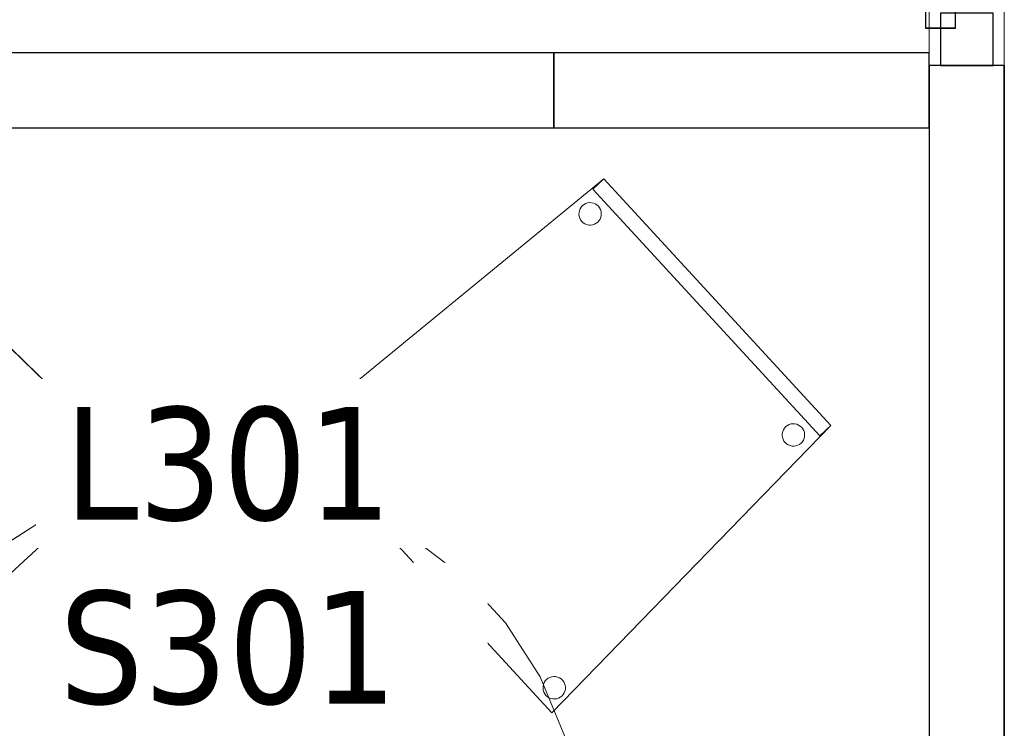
# Model space of a CAD drawing. Header units: metres. Extents: x 397.7 to 427.5, y 12.7 to 28.4.
# Tile 11 of 133: x 403.1 to 404.4, y 21.6 to 22.6. Entities that reach past the tile are written whole.
import ezdxf

# ---------------------------------------------------------------- set-up
doc = ezdxf.new("R2010")
doc.units = ezdxf.units.M
doc.layers.add('01_CARPINTERIA', color=5, linetype='Continuous', lineweight=25, true_color=0x0000ff)
for name, color, linetype, lineweight in [('02_MOBILIARIO', 7, 'Continuous', 18), ('A-DETL-____-MBND', 7, 'Continuous', 18), ('A-GENM-____-OTLN', 7, 'Continuous', 18), ('A-WALL-____-MCUT', 7, 'Continuous', 25), ('A-WALL-____-OTLN', 7, 'Continuous', 25), ('E-ELEC-FIXT-IDEN', 7, 'Continuous', 30)]:
    doc.layers.add(name, color=color, linetype=linetype, lineweight=lineweight)
doc.styles.add('Tahoma_3', font='tahoma.ttf', dxfattribs={"height": 0.15})

# ---------------------------------------------------------------- blocks, each defined once
blk = doc.blocks.new('Family - Evans P3-156177-06_ELEC_P3')
at = {"layer": 'A-WALL-____-MCUT', "color": 253, "true_color": 0xaaaaaa}
for p, q in [((3.6723, 0.1), (0.0198, 0.1)), ((3.6723, 0), (3.6723, 0.1)), ((0, 0), (3.6723, 0))]:
    blk.add_line(p, q, dxfattribs=at)
at = {"layer": 'A-WALL-____-OTLN', "color": 253, "true_color": 0xaaaaaa}
for p, q in [((3.6723, 0.1), (0.0198, 0.1)), ((3.6723, 0), (3.6723, 0.1)), ((0, 0), (3.6723, 0))]:
    blk.add_line(p, q, dxfattribs=at)
at = {"layer": 'A-WALL-____-OTLN', "color": 253, "lineweight": 18, "true_color": 0xaaaaaa}
blk.add_line((0, 0), (3.7528, 0), dxfattribs=at)
blk = doc.blocks.new('Family - Cadira confident_P3-156288-06_ELEC_P3')
at = {"layer": 'A-DETL-____-MBND', "color": 253, "true_color": 0xaaaaaa}
for p, q in [((0, 0.3729), (0.4124, 0.7113)), ((0.4124, 0.7113), (0, 0.3729)), ((0.3977, 0.6977), (0.4124, 0.7113)), ((0.4124, 0.7113), (0.3977, 0.6977)), ((0.4124, 0.7113), (0.7146, 0.3826)), ((0.7146, 0.3826), (0.4124, 0.7113)), ((0.4124, 0.7113), (0.7146, 0.3826)), ((0.7146, 0.3826), (0.4124, 0.7113)), ((0.6999, 0.369), (0.3977, 0.6977)), ((0.3977, 0.6977), (0.6999, 0.369)), ((0.3792, 0.6666), (0.3797, 0.6691)), ((0.3797, 0.6691), (0.3792, 0.6666)), ((0.3797, 0.6691), (0.3807, 0.6715)), ((0.3807, 0.6715), (0.3797, 0.6691)), ((0.3807, 0.6715), (0.3821, 0.6737)), ((0.3821, 0.6737), (0.3807, 0.6715)), ((0.3821, 0.6737), (0.3839, 0.6756)), ((0.3839, 0.6756), (0.3821, 0.6737)), ((0.3839, 0.6756), (0.3859, 0.6772)), ((0.3859, 0.6772), (0.3839, 0.6756)), ((0.3859, 0.6772), (0.3882, 0.6784)), ((0.3882, 0.6784), (0.3859, 0.6772)), ((0.3882, 0.6784), (0.3907, 0.6792)), ((0.3907, 0.6792), (0.3882, 0.6784)), ((0.3907, 0.6792), (0.3933, 0.6796)), ((0.3933, 0.6796), (0.3907, 0.6792)), ((0.3933, 0.6796), (0.3959, 0.6795)), ((0.3959, 0.6795), (0.3933, 0.6796)), ((0.3959, 0.6795), (0.3984, 0.6789)), ((0.3984, 0.6789), (0.3959, 0.6795)), ((0.3984, 0.6789), (0.4009, 0.6779)), ((0.4009, 0.6779), (0.3984, 0.6789)), ((0.4009, 0.6779), (0.4031, 0.6765)), ((0.4031, 0.6765), (0.4009, 0.6779)), ((0.4031, 0.6765), (0.405, 0.6748)), ((0.405, 0.6748), (0.4031, 0.6765)), ((0.405, 0.6748), (0.4066, 0.6727)), ((0.4066, 0.6727), (0.405, 0.6748)), ((0.4066, 0.6727), (0.4078, 0.6704)), ((0.4078, 0.6704), (0.4066, 0.6727)), ((0.4078, 0.6704), (0.4086, 0.6679)), ((0.4086, 0.6679), (0.4078, 0.6704)), ((0.3791, 0.664), (0.3792, 0.6666)), ((0.3792, 0.6666), (0.3791, 0.664)), ((0.3794, 0.6614), (0.3791, 0.664)), ((0.3791, 0.664), (0.3794, 0.6614)), ((0.3802, 0.6589), (0.3794, 0.6614)), ((0.3794, 0.6614), (0.3802, 0.6589)), ((0.3814, 0.6566), (0.3802, 0.6589)), ((0.3802, 0.6589), (0.3814, 0.6566)), ((0.383, 0.6545), (0.3814, 0.6566)), ((0.3814, 0.6566), (0.383, 0.6545)), ((0.4059, 0.6556), (0.4041, 0.6537)), ((0.4041, 0.6537), (0.4059, 0.6556)), ((0.4073, 0.6578), (0.4059, 0.6556)), ((0.4059, 0.6556), (0.4073, 0.6578)), ((0.4082, 0.6602), (0.4073, 0.6578)), ((0.4073, 0.6578), (0.4082, 0.6602)), ((0.4088, 0.6627), (0.4082, 0.6602)), ((0.4082, 0.6602), (0.4088, 0.6627)), ((0.4086, 0.6679), (0.4089, 0.6653)), ((0.4089, 0.6653), (0.4086, 0.6679)), ((0.4089, 0.6653), (0.4088, 0.6627)), ((0.4088, 0.6627), (0.4089, 0.6653)), ((0.3849, 0.6528), (0.383, 0.6545)), ((0.383, 0.6545), (0.3849, 0.6528)), ((0.3871, 0.6514), (0.3849, 0.6528)), ((0.3849, 0.6528), (0.3871, 0.6514)), ((0.3895, 0.6504), (0.3871, 0.6514)), ((0.3871, 0.6514), (0.3895, 0.6504)), ((0.3921, 0.6498), (0.3895, 0.6504)), ((0.3895, 0.6504), (0.3921, 0.6498)), ((0.3947, 0.6497), (0.3921, 0.6498)), ((0.3921, 0.6498), (0.3947, 0.6497)), ((0.3973, 0.6501), (0.3947, 0.6497)), ((0.3947, 0.6497), (0.3973, 0.6501)), ((0.3997, 0.6509), (0.3973, 0.6501)), ((0.3973, 0.6501), (0.3997, 0.6509)), ((0.402, 0.6521), (0.3997, 0.6509)), ((0.3997, 0.6509), (0.402, 0.6521)), ((0.4041, 0.6537), (0.402, 0.6521)), ((0.402, 0.6521), (0.4041, 0.6537)), ((0.0216, 0.3789), (0.023, 0.3811)), ((0.023, 0.3811), (0.0216, 0.3789)), ((0.023, 0.3811), (0.0248, 0.383)), ((0.0248, 0.383), (0.023, 0.3811)), ((0.0248, 0.383), (0.0268, 0.3846)), ((0.0268, 0.3846), (0.0248, 0.383)), ((0.0268, 0.3846), (0.0291, 0.3858)), ((0.0291, 0.3858), (0.0268, 0.3846)), ((0.0291, 0.3858), (0.0316, 0.3866)), ((0.0316, 0.3866), (0.0291, 0.3858)), ((0.0316, 0.3866), (0.0342, 0.387)), ((0.0342, 0.387), (0.0316, 0.3866)), ((0.0342, 0.387), (0.0368, 0.3868)), ((0.0368, 0.3868), (0.0342, 0.387)), ((0.0368, 0.3868), (0.0393, 0.3863)), ((0.0393, 0.3863), (0.0368, 0.3868)), ((0.0393, 0.3863), (0.0417, 0.3853)), ((0.0417, 0.3853), (0.0393, 0.3863)), ((0.0417, 0.3853), (0.0439, 0.3839)), ((0.0439, 0.3839), (0.0417, 0.3853)), ((0.0439, 0.3839), (0.0459, 0.3821)), ((0.0459, 0.3821), (0.0439, 0.3839)), ((0.0459, 0.3821), (0.0475, 0.3801)), ((0.0475, 0.3801), (0.0459, 0.3821)), ((0.7146, 0.3826), (0.3428, 0)), ((0.3428, 0), (0.7146, 0.3826)), ((0.6528, 0.3792), (0.6546, 0.3812)), ((0.6546, 0.3812), (0.6528, 0.3792)), ((0.6546, 0.3812), (0.6567, 0.3828)), ((0.6567, 0.3828), (0.6546, 0.3812)), ((0.6567, 0.3828), (0.659, 0.384)), ((0.659, 0.384), (0.6567, 0.3828)), ((0.659, 0.384), (0.6614, 0.3848)), ((0.6614, 0.3848), (0.659, 0.384)), ((0.6614, 0.3848), (0.664, 0.3851)), ((0.664, 0.3851), (0.6614, 0.3848)), ((0.664, 0.3851), (0.6666, 0.385)), ((0.6666, 0.385), (0.664, 0.3851)), ((0.6666, 0.385), (0.6692, 0.3844)), ((0.6692, 0.3844), (0.6666, 0.385)), ((0.6692, 0.3844), (0.6716, 0.3834)), ((0.6716, 0.3834), (0.6692, 0.3844)), ((0.6716, 0.3834), (0.6738, 0.382)), ((0.6738, 0.382), (0.6716, 0.3834)), ((0.6738, 0.382), (0.6757, 0.3803)), ((0.6757, 0.3803), (0.6738, 0.382)), ((0.6757, 0.3803), (0.6773, 0.3782)), ((0.6773, 0.3782), (0.6757, 0.3803)), ((0.7146, 0.3826), (0.6999, 0.369)), ((0.6999, 0.369), (0.7146, 0.3826)), ((0.3428, 0), (0, 0.3729)), ((0, 0.3729), (0.3428, 0)), ((0.0199, 0.3713), (0.0201, 0.3739)), ((0.0201, 0.3739), (0.0199, 0.3713)), ((0.0203, 0.3688), (0.0199, 0.3713)), ((0.0199, 0.3713), (0.0203, 0.3688)), ((0.0201, 0.3739), (0.0206, 0.3765)), ((0.0206, 0.3765), (0.0201, 0.3739)), ((0.0211, 0.3663), (0.0203, 0.3688)), ((0.0203, 0.3688), (0.0211, 0.3663)), ((0.0206, 0.3765), (0.0216, 0.3789)), ((0.0216, 0.3789), (0.0206, 0.3765)), ((0.0475, 0.3801), (0.0487, 0.3778)), ((0.0487, 0.3778), (0.0475, 0.3801)), ((0.0491, 0.3676), (0.0481, 0.3652)), ((0.0481, 0.3652), (0.0491, 0.3676)), ((0.0487, 0.3778), (0.0494, 0.3753)), ((0.0494, 0.3753), (0.0487, 0.3778)), ((0.0497, 0.3701), (0.0491, 0.3676)), ((0.0491, 0.3676), (0.0497, 0.3701)), ((0.0494, 0.3753), (0.0498, 0.3727)), ((0.0498, 0.3727), (0.0494, 0.3753)), ((0.0498, 0.3727), (0.0497, 0.3701)), ((0.0497, 0.3701), (0.0498, 0.3727)), ((0.6498, 0.3695), (0.6499, 0.3721)), ((0.6499, 0.3721), (0.6498, 0.3695)), ((0.6501, 0.3669), (0.6498, 0.3695)), ((0.6498, 0.3695), (0.6501, 0.3669)), ((0.6499, 0.3721), (0.6504, 0.3746)), ((0.6504, 0.3746), (0.6499, 0.3721)), ((0.6504, 0.3746), (0.6514, 0.377)), ((0.6514, 0.377), (0.6504, 0.3746)), ((0.6514, 0.377), (0.6528, 0.3792)), ((0.6528, 0.3792), (0.6514, 0.377)), ((0.6773, 0.3782), (0.6785, 0.3759)), ((0.6785, 0.3759), (0.6773, 0.3782)), ((0.6785, 0.3759), (0.6793, 0.3734)), ((0.6793, 0.3734), (0.6785, 0.3759)), ((0.6795, 0.3683), (0.679, 0.3657)), ((0.679, 0.3657), (0.6795, 0.3683)), ((0.6793, 0.3734), (0.6796, 0.3709)), ((0.6796, 0.3709), (0.6793, 0.3734)), ((0.6796, 0.3709), (0.6795, 0.3683)), ((0.6795, 0.3683), (0.6796, 0.3709)), ((0.0223, 0.364), (0.0211, 0.3663)), ((0.0211, 0.3663), (0.0223, 0.364)), ((0.0239, 0.3619), (0.0223, 0.364)), ((0.0223, 0.364), (0.0239, 0.3619)), ((0.0258, 0.3602), (0.0239, 0.3619)), ((0.0239, 0.3619), (0.0258, 0.3602)), ((0.028, 0.3588), (0.0258, 0.3602)), ((0.0258, 0.3602), (0.028, 0.3588)), ((0.0304, 0.3578), (0.028, 0.3588)), ((0.028, 0.3588), (0.0304, 0.3578)), ((0.033, 0.3572), (0.0304, 0.3578)), ((0.0304, 0.3578), (0.033, 0.3572)), ((0.0356, 0.3571), (0.033, 0.3572)), ((0.033, 0.3572), (0.0356, 0.3571)), ((0.0381, 0.3575), (0.0356, 0.3571)), ((0.0356, 0.3571), (0.0381, 0.3575)), ((0.0406, 0.3582), (0.0381, 0.3575)), ((0.0381, 0.3575), (0.0406, 0.3582)), ((0.0429, 0.3594), (0.0406, 0.3582)), ((0.0406, 0.3582), (0.0429, 0.3594)), ((0.045, 0.361), (0.0429, 0.3594)), ((0.0429, 0.3594), (0.045, 0.361)), ((0.0467, 0.363), (0.045, 0.361)), ((0.045, 0.361), (0.0467, 0.363)), ((0.0481, 0.3652), (0.0467, 0.363)), ((0.0467, 0.363), (0.0481, 0.3652)), ((0.6509, 0.3644), (0.6501, 0.3669)), ((0.6501, 0.3669), (0.6509, 0.3644)), ((0.6521, 0.3621), (0.6509, 0.3644)), ((0.6509, 0.3644), (0.6521, 0.3621)), ((0.6537, 0.3601), (0.6521, 0.3621)), ((0.6521, 0.3621), (0.6537, 0.3601)), ((0.6556, 0.3583), (0.6537, 0.3601)), ((0.6537, 0.3601), (0.6556, 0.3583)), ((0.6578, 0.3569), (0.6556, 0.3583)), ((0.6556, 0.3583), (0.6578, 0.3569)), ((0.6602, 0.3559), (0.6578, 0.3569)), ((0.6578, 0.3569), (0.6602, 0.3559)), ((0.6628, 0.3554), (0.6602, 0.3559)), ((0.6602, 0.3559), (0.6628, 0.3554)), ((0.6654, 0.3553), (0.6628, 0.3554)), ((0.6628, 0.3554), (0.6654, 0.3553)), ((0.668, 0.3556), (0.6654, 0.3553)), ((0.6654, 0.3553), (0.668, 0.3556)), ((0.6705, 0.3564), (0.668, 0.3556)), ((0.668, 0.3556), (0.6705, 0.3564)), ((0.6728, 0.3576), (0.6705, 0.3564)), ((0.6705, 0.3564), (0.6728, 0.3576)), ((0.6748, 0.3592), (0.6728, 0.3576)), ((0.6728, 0.3576), (0.6748, 0.3592)), ((0.6766, 0.3611), (0.6748, 0.3592)), ((0.6748, 0.3592), (0.6766, 0.3611)), ((0.678, 0.3633), (0.6766, 0.3611)), ((0.6766, 0.3611), (0.678, 0.3633)), ((0.679, 0.3657), (0.678, 0.3633)), ((0.678, 0.3633), (0.679, 0.3657)), ((0.3319, 0.0379), (0.3329, 0.0403)), ((0.3329, 0.0403), (0.3319, 0.0379)), ((0.3329, 0.0403), (0.3343, 0.0425)), ((0.3343, 0.0425), (0.3329, 0.0403)), ((0.3343, 0.0425), (0.3361, 0.0444)), ((0.3361, 0.0444), (0.3343, 0.0425)), ((0.3361, 0.0444), (0.3381, 0.046)), ((0.3381, 0.046), (0.3361, 0.0444)), ((0.3381, 0.046), (0.3405, 0.0472)), ((0.3405, 0.0472), (0.3381, 0.046)), ((0.3405, 0.0472), (0.3429, 0.048)), ((0.3429, 0.048), (0.3405, 0.0472)), ((0.3429, 0.048), (0.3455, 0.0483)), ((0.3455, 0.0483), (0.3429, 0.048)), ((0.3455, 0.0483), (0.3481, 0.0482)), ((0.3481, 0.0482), (0.3455, 0.0483)), ((0.3481, 0.0482), (0.3507, 0.0477)), ((0.3507, 0.0477), (0.3481, 0.0482)), ((0.3507, 0.0477), (0.3531, 0.0467)), ((0.3531, 0.0467), (0.3507, 0.0477)), ((0.3531, 0.0467), (0.3553, 0.0453)), ((0.3553, 0.0453), (0.3531, 0.0467)), ((0.3553, 0.0453), (0.3572, 0.0435)), ((0.3572, 0.0435), (0.3553, 0.0453)), ((0.3572, 0.0435), (0.3588, 0.0414)), ((0.3588, 0.0414), (0.3572, 0.0435)), ((0.3588, 0.0414), (0.36, 0.0391)), ((0.36, 0.0391), (0.3588, 0.0414)), ((0.3313, 0.0327), (0.3314, 0.0353)), ((0.3314, 0.0353), (0.3313, 0.0327)), ((0.3316, 0.0301), (0.3313, 0.0327)), ((0.3313, 0.0327), (0.3316, 0.0301)), ((0.3314, 0.0353), (0.3319, 0.0379)), ((0.3319, 0.0379), (0.3314, 0.0353)), ((0.3324, 0.0276), (0.3316, 0.0301)), ((0.3316, 0.0301), (0.3324, 0.0276)), ((0.3336, 0.0253), (0.3324, 0.0276)), ((0.3324, 0.0276), (0.3336, 0.0253)), ((0.3595, 0.0265), (0.3581, 0.0243)), ((0.3581, 0.0243), (0.3595, 0.0265)), ((0.3605, 0.0289), (0.3595, 0.0265)), ((0.3595, 0.0265), (0.3605, 0.0289)), ((0.36, 0.0391), (0.3608, 0.0367)), ((0.3608, 0.0367), (0.36, 0.0391)), ((0.361, 0.0315), (0.3605, 0.0289)), ((0.3605, 0.0289), (0.361, 0.0315)), ((0.3608, 0.0367), (0.3611, 0.0341)), ((0.3611, 0.0341), (0.3608, 0.0367)), ((0.3611, 0.0341), (0.361, 0.0315)), ((0.361, 0.0315), (0.3611, 0.0341)), ((0.3352, 0.0233), (0.3336, 0.0253)), ((0.3336, 0.0253), (0.3352, 0.0233)), ((0.3371, 0.0215), (0.3352, 0.0233)), ((0.3352, 0.0233), (0.3371, 0.0215)), ((0.3393, 0.0201), (0.3371, 0.0215)), ((0.3371, 0.0215), (0.3393, 0.0201)), ((0.3417, 0.0191), (0.3393, 0.0201)), ((0.3393, 0.0201), (0.3417, 0.0191)), ((0.3443, 0.0186), (0.3417, 0.0191)), ((0.3417, 0.0191), (0.3443, 0.0186)), ((0.3469, 0.0185), (0.3443, 0.0186)), ((0.3443, 0.0186), (0.3469, 0.0185)), ((0.3495, 0.0188), (0.3469, 0.0185)), ((0.3469, 0.0185), (0.3495, 0.0188)), ((0.3519, 0.0196), (0.3495, 0.0188)), ((0.3495, 0.0188), (0.3519, 0.0196)), ((0.3543, 0.0208), (0.3519, 0.0196)), ((0.3519, 0.0196), (0.3543, 0.0208)), ((0.3563, 0.0224), (0.3543, 0.0208)), ((0.3543, 0.0208), (0.3563, 0.0224)), ((0.3581, 0.0243), (0.3563, 0.0224)), ((0.3563, 0.0224), (0.3581, 0.0243))]:
    blk.add_line(p, q, dxfattribs=at)
blk = doc.blocks.new('Family - Mampara P3-156296-06_ELEC_P3')
at = {"layer": 'A-WALL-____-MCUT', "color": 253, "true_color": 0xaaaaaa}
for p, q in [((0.5, 0.1), (0, 0.1)), ((0, 0.1), (0, 0)), ((0.5, 0), (0.5, 0.1)), ((0, 0), (0.5, 0))]:
    blk.add_line(p, q, dxfattribs=at)
at = {"layer": 'A-WALL-____-OTLN', "color": 253, "true_color": 0xaaaaaa}
for p, q in [((0.5, 0.1), (0, 0.1)), ((0, 0.1), (0, 0)), ((0.5, 0), (0.5, 0.1)), ((0, 0), (0.5, 0))]:
    blk.add_line(p, q, dxfattribs=at)
at = {"layer": 'A-WALL-____-OTLN', "color": 253, "lineweight": 18, "true_color": 0xaaaaaa}
blk.add_line((0, 0), (0.5, 0), dxfattribs=at)
blk = doc.blocks.new('Family - Cadira confident_P3-156318-06_ELEC_P3')
at = {"layer": 'A-DETL-____-MBND', "color": 253, "true_color": 0xaaaaaa}
for p, q in [((0, 0.4124), (0.3287, 0.7146)), ((0.3287, 0.7146), (0, 0.4124)), ((0, 0.4124), (0.3287, 0.7146)), ((0.3287, 0.7146), (0, 0.4124)), ((0.3287, 0.7146), (0.3422, 0.6999)), ((0.3422, 0.6999), (0.3287, 0.7146)), ((0.3287, 0.7146), (0.7113, 0.3428)), ((0.7113, 0.3428), (0.3287, 0.7146)), ((0.3422, 0.6999), (0.0135, 0.3977)), ((0.0135, 0.3977), (0.3422, 0.6999)), ((0.3263, 0.6666), (0.3268, 0.6692)), ((0.3268, 0.6692), (0.3263, 0.6666)), ((0.3268, 0.6692), (0.3278, 0.6716)), ((0.3278, 0.6716), (0.3268, 0.6692)), ((0.3278, 0.6716), (0.3292, 0.6738)), ((0.3292, 0.6738), (0.3278, 0.6716)), ((0.3292, 0.6738), (0.331, 0.6757)), ((0.331, 0.6757), (0.3292, 0.6738)), ((0.331, 0.6757), (0.333, 0.6773)), ((0.333, 0.6773), (0.331, 0.6757)), ((0.333, 0.6773), (0.3353, 0.6785)), ((0.3353, 0.6785), (0.333, 0.6773)), ((0.3353, 0.6785), (0.3378, 0.6793)), ((0.3378, 0.6793), (0.3353, 0.6785)), ((0.3378, 0.6793), (0.3404, 0.6796)), ((0.3404, 0.6796), (0.3378, 0.6793)), ((0.3404, 0.6796), (0.343, 0.6795)), ((0.343, 0.6795), (0.3404, 0.6796)), ((0.343, 0.6795), (0.3455, 0.679)), ((0.3455, 0.679), (0.343, 0.6795)), ((0.3455, 0.679), (0.348, 0.678)), ((0.348, 0.678), (0.3455, 0.679)), ((0.348, 0.678), (0.3502, 0.6766)), ((0.3502, 0.6766), (0.348, 0.678)), ((0.3502, 0.6766), (0.3521, 0.6748)), ((0.3521, 0.6748), (0.3502, 0.6766)), ((0.3521, 0.6748), (0.3537, 0.6728)), ((0.3537, 0.6728), (0.3521, 0.6748)), ((0.3537, 0.6728), (0.3549, 0.6705)), ((0.3549, 0.6705), (0.3537, 0.6728)), ((0.3549, 0.6705), (0.3557, 0.668)), ((0.3557, 0.668), (0.3549, 0.6705)), ((0.3262, 0.664), (0.3263, 0.6666)), ((0.3263, 0.6666), (0.3262, 0.664)), ((0.3265, 0.6614), (0.3262, 0.664)), ((0.3262, 0.664), (0.3265, 0.6614)), ((0.3273, 0.659), (0.3265, 0.6614)), ((0.3265, 0.6614), (0.3273, 0.659)), ((0.3285, 0.6567), (0.3273, 0.659)), ((0.3273, 0.659), (0.3285, 0.6567)), ((0.3301, 0.6546), (0.3285, 0.6567)), ((0.3285, 0.6567), (0.3301, 0.6546)), ((0.353, 0.6556), (0.3512, 0.6537)), ((0.3512, 0.6537), (0.353, 0.6556)), ((0.3544, 0.6578), (0.353, 0.6556)), ((0.353, 0.6556), (0.3544, 0.6578)), ((0.3553, 0.6602), (0.3544, 0.6578)), ((0.3544, 0.6578), (0.3553, 0.6602)), ((0.3559, 0.6628), (0.3553, 0.6602)), ((0.3553, 0.6602), (0.3559, 0.6628)), ((0.3557, 0.668), (0.356, 0.6654)), ((0.356, 0.6654), (0.3557, 0.668)), ((0.356, 0.6654), (0.3559, 0.6628)), ((0.3559, 0.6628), (0.356, 0.6654)), ((0.332, 0.6528), (0.3301, 0.6546)), ((0.3301, 0.6546), (0.332, 0.6528)), ((0.3342, 0.6514), (0.332, 0.6528)), ((0.332, 0.6528), (0.3342, 0.6514)), ((0.3366, 0.6504), (0.3342, 0.6514)), ((0.3342, 0.6514), (0.3366, 0.6504)), ((0.3392, 0.6499), (0.3366, 0.6504)), ((0.3366, 0.6504), (0.3392, 0.6499)), ((0.3418, 0.6498), (0.3392, 0.6499)), ((0.3392, 0.6499), (0.3418, 0.6498)), ((0.3444, 0.6501), (0.3418, 0.6498)), ((0.3418, 0.6498), (0.3444, 0.6501)), ((0.3468, 0.6509), (0.3444, 0.6501)), ((0.3444, 0.6501), (0.3468, 0.6509)), ((0.3491, 0.6521), (0.3468, 0.6509)), ((0.3468, 0.6509), (0.3491, 0.6521)), ((0.3512, 0.6537), (0.3491, 0.6521)), ((0.3491, 0.6521), (0.3512, 0.6537)), ((0.0135, 0.3977), (0, 0.4124)), ((0, 0.4124), (0.0135, 0.3977)), ((0.3384, 0), (0, 0.4124)), ((0, 0.4124), (0.3384, 0)), ((0.0365, 0.405), (0.0386, 0.4066)), ((0.0386, 0.4066), (0.0365, 0.405)), ((0.0386, 0.4066), (0.0409, 0.4078)), ((0.0409, 0.4078), (0.0386, 0.4066)), ((0.0409, 0.4078), (0.0434, 0.4086)), ((0.0434, 0.4086), (0.0409, 0.4078)), ((0.0434, 0.4086), (0.0459, 0.4089)), ((0.0459, 0.4089), (0.0434, 0.4086)), ((0.0459, 0.4089), (0.0485, 0.4088)), ((0.0485, 0.4088), (0.0459, 0.4089)), ((0.0485, 0.4088), (0.0511, 0.4082)), ((0.0511, 0.4082), (0.0485, 0.4088)), ((0.0511, 0.4082), (0.0535, 0.4073)), ((0.0535, 0.4073), (0.0511, 0.4082)), ((0.0535, 0.4073), (0.0557, 0.4059)), ((0.0557, 0.4059), (0.0535, 0.4073)), ((0.0317, 0.3933), (0.0318, 0.3959)), ((0.0318, 0.3959), (0.0317, 0.3933)), ((0.0318, 0.3959), (0.0324, 0.3984)), ((0.0324, 0.3984), (0.0318, 0.3959)), ((0.0324, 0.3984), (0.0334, 0.4009)), ((0.0334, 0.4009), (0.0324, 0.3984)), ((0.0334, 0.4009), (0.0347, 0.4031)), ((0.0347, 0.4031), (0.0334, 0.4009)), ((0.0347, 0.4031), (0.0365, 0.405)), ((0.0365, 0.405), (0.0347, 0.4031)), ((0.0557, 0.4059), (0.0576, 0.4041)), ((0.0576, 0.4041), (0.0557, 0.4059)), ((0.0576, 0.4041), (0.0592, 0.402)), ((0.0592, 0.402), (0.0576, 0.4041)), ((0.0592, 0.402), (0.0604, 0.3997)), ((0.0604, 0.3997), (0.0592, 0.402)), ((0.0604, 0.3997), (0.0612, 0.3973)), ((0.0612, 0.3973), (0.0604, 0.3997)), ((0.0612, 0.3973), (0.0615, 0.3947)), ((0.0615, 0.3947), (0.0612, 0.3973)), ((0.0615, 0.3947), (0.0614, 0.3921)), ((0.0614, 0.3921), (0.0615, 0.3947)), ((0.032, 0.3907), (0.0317, 0.3933)), ((0.0317, 0.3933), (0.032, 0.3907)), ((0.0328, 0.3882), (0.032, 0.3907)), ((0.032, 0.3907), (0.0328, 0.3882)), ((0.034, 0.3859), (0.0328, 0.3882)), ((0.0328, 0.3882), (0.034, 0.3859)), ((0.0356, 0.3839), (0.034, 0.3859)), ((0.034, 0.3859), (0.0356, 0.3839)), ((0.0376, 0.3821), (0.0356, 0.3839)), ((0.0356, 0.3839), (0.0376, 0.3821)), ((0.0398, 0.3807), (0.0376, 0.3821)), ((0.0376, 0.3821), (0.0398, 0.3807)), ((0.0422, 0.3797), (0.0398, 0.3807)), ((0.0398, 0.3807), (0.0422, 0.3797)), ((0.0524, 0.3802), (0.0499, 0.3794)), ((0.0499, 0.3794), (0.0524, 0.3802)), ((0.0547, 0.3814), (0.0524, 0.3802)), ((0.0524, 0.3802), (0.0547, 0.3814)), ((0.0567, 0.383), (0.0547, 0.3814)), ((0.0547, 0.3814), (0.0567, 0.383)), ((0.0585, 0.3849), (0.0567, 0.383)), ((0.0567, 0.383), (0.0585, 0.3849)), ((0.0599, 0.3871), (0.0585, 0.3849)), ((0.0585, 0.3849), (0.0599, 0.3871)), ((0.0609, 0.3895), (0.0599, 0.3871)), ((0.0599, 0.3871), (0.0609, 0.3895)), ((0.0614, 0.3921), (0.0609, 0.3895)), ((0.0609, 0.3895), (0.0614, 0.3921)), ((0.0447, 0.3792), (0.0422, 0.3797)), ((0.0422, 0.3797), (0.0447, 0.3792)), ((0.0473, 0.3791), (0.0447, 0.3792)), ((0.0447, 0.3792), (0.0473, 0.3791)), ((0.0499, 0.3794), (0.0473, 0.3791)), ((0.0473, 0.3791), (0.0499, 0.3794)), ((0.6646, 0.3531), (0.666, 0.3553)), ((0.666, 0.3553), (0.6646, 0.3531)), ((0.666, 0.3553), (0.6678, 0.3572)), ((0.6678, 0.3572), (0.666, 0.3553)), ((0.6678, 0.3572), (0.6698, 0.3588)), ((0.6698, 0.3588), (0.6678, 0.3572)), ((0.6698, 0.3588), (0.6721, 0.36)), ((0.6721, 0.36), (0.6698, 0.3588)), ((0.6721, 0.36), (0.6746, 0.3608)), ((0.6746, 0.3608), (0.6721, 0.36)), ((0.6746, 0.3608), (0.6772, 0.3611)), ((0.6772, 0.3611), (0.6746, 0.3608)), ((0.6772, 0.3611), (0.6798, 0.361)), ((0.6798, 0.361), (0.6772, 0.3611)), ((0.6798, 0.361), (0.6823, 0.3605)), ((0.6823, 0.3605), (0.6798, 0.361)), ((0.6823, 0.3605), (0.6847, 0.3595)), ((0.6847, 0.3595), (0.6823, 0.3605)), ((0.6847, 0.3595), (0.6869, 0.3581)), ((0.6869, 0.3581), (0.6847, 0.3595)), ((0.6869, 0.3581), (0.6889, 0.3563)), ((0.6889, 0.3563), (0.6869, 0.3581)), ((0.6889, 0.3563), (0.6904, 0.3543)), ((0.6904, 0.3543), (0.6889, 0.3563)), ((0.6904, 0.3543), (0.6917, 0.3519)), ((0.6917, 0.3519), (0.6904, 0.3543)), ((0.7113, 0.3428), (0.3384, 0)), ((0.3384, 0), (0.7113, 0.3428)), ((0.6629, 0.3455), (0.6631, 0.3481)), ((0.6631, 0.3481), (0.6629, 0.3455)), ((0.6633, 0.3429), (0.6629, 0.3455)), ((0.6629, 0.3455), (0.6633, 0.3429)), ((0.6631, 0.3481), (0.6636, 0.3507)), ((0.6636, 0.3507), (0.6631, 0.3481)), ((0.6641, 0.3405), (0.6633, 0.3429)), ((0.6633, 0.3429), (0.6641, 0.3405)), ((0.6636, 0.3507), (0.6646, 0.3531)), ((0.6646, 0.3531), (0.6636, 0.3507)), ((0.6921, 0.3417), (0.6911, 0.3393)), ((0.6911, 0.3393), (0.6921, 0.3417)), ((0.6917, 0.3519), (0.6924, 0.3495)), ((0.6924, 0.3495), (0.6917, 0.3519)), ((0.6927, 0.3443), (0.6921, 0.3417)), ((0.6921, 0.3417), (0.6927, 0.3443)), ((0.6924, 0.3495), (0.6928, 0.3469)), ((0.6928, 0.3469), (0.6924, 0.3495)), ((0.6928, 0.3469), (0.6927, 0.3443)), ((0.6927, 0.3443), (0.6928, 0.3469)), ((0.6653, 0.3381), (0.6641, 0.3405)), ((0.6641, 0.3405), (0.6653, 0.3381)), ((0.6669, 0.3361), (0.6653, 0.3381)), ((0.6653, 0.3381), (0.6669, 0.3361)), ((0.6688, 0.3343), (0.6669, 0.3361)), ((0.6669, 0.3361), (0.6688, 0.3343)), ((0.671, 0.3329), (0.6688, 0.3343)), ((0.6688, 0.3343), (0.671, 0.3329)), ((0.6734, 0.3319), (0.671, 0.3329)), ((0.671, 0.3329), (0.6734, 0.3319)), ((0.676, 0.3314), (0.6734, 0.3319)), ((0.6734, 0.3319), (0.676, 0.3314)), ((0.6786, 0.3313), (0.676, 0.3314)), ((0.676, 0.3314), (0.6786, 0.3313)), ((0.6811, 0.3316), (0.6786, 0.3313)), ((0.6786, 0.3313), (0.6811, 0.3316)), ((0.6836, 0.3324), (0.6811, 0.3316)), ((0.6811, 0.3316), (0.6836, 0.3324)), ((0.6859, 0.3336), (0.6836, 0.3324)), ((0.6836, 0.3324), (0.6859, 0.3336)), ((0.688, 0.3352), (0.6859, 0.3336)), ((0.6859, 0.3336), (0.688, 0.3352)), ((0.6897, 0.3371), (0.688, 0.3352)), ((0.688, 0.3352), (0.6897, 0.3371)), ((0.6911, 0.3393), (0.6897, 0.3371)), ((0.6897, 0.3371), (0.6911, 0.3393)), ((0.3244, 0.0368), (0.325, 0.0393)), ((0.325, 0.0393), (0.3244, 0.0368)), ((0.325, 0.0393), (0.326, 0.0417)), ((0.326, 0.0417), (0.325, 0.0393)), ((0.326, 0.0417), (0.3274, 0.0439)), ((0.3274, 0.0439), (0.326, 0.0417)), ((0.3274, 0.0439), (0.3291, 0.0459)), ((0.3291, 0.0459), (0.3274, 0.0439)), ((0.3291, 0.0459), (0.3312, 0.0475)), ((0.3312, 0.0475), (0.3291, 0.0459)), ((0.3312, 0.0475), (0.3335, 0.0487)), ((0.3335, 0.0487), (0.3312, 0.0475)), ((0.3335, 0.0487), (0.336, 0.0494)), ((0.336, 0.0494), (0.3335, 0.0487)), ((0.336, 0.0494), (0.3385, 0.0498)), ((0.3385, 0.0498), (0.336, 0.0494)), ((0.3385, 0.0498), (0.3411, 0.0497)), ((0.3411, 0.0497), (0.3385, 0.0498)), ((0.3411, 0.0497), (0.3437, 0.0491)), ((0.3437, 0.0491), (0.3411, 0.0497)), ((0.3437, 0.0491), (0.3461, 0.0481)), ((0.3461, 0.0481), (0.3437, 0.0491)), ((0.3461, 0.0481), (0.3483, 0.0467)), ((0.3483, 0.0467), (0.3461, 0.0481)), ((0.3483, 0.0467), (0.3502, 0.045)), ((0.3502, 0.045), (0.3483, 0.0467)), ((0.3502, 0.045), (0.3518, 0.0429)), ((0.3518, 0.0429), (0.3502, 0.045)), ((0.3518, 0.0429), (0.353, 0.0406)), ((0.353, 0.0406), (0.3518, 0.0429)), ((0.353, 0.0406), (0.3538, 0.0381)), ((0.3538, 0.0381), (0.353, 0.0406)), ((0.3243, 0.0342), (0.3244, 0.0368)), ((0.3244, 0.0368), (0.3243, 0.0342)), ((0.3247, 0.0316), (0.3243, 0.0342)), ((0.3243, 0.0342), (0.3247, 0.0316)), ((0.3254, 0.0291), (0.3247, 0.0316)), ((0.3247, 0.0316), (0.3254, 0.0291)), ((0.3267, 0.0268), (0.3254, 0.0291)), ((0.3254, 0.0291), (0.3267, 0.0268)), ((0.3282, 0.0248), (0.3267, 0.0268)), ((0.3267, 0.0268), (0.3282, 0.0248)), ((0.3525, 0.028), (0.3511, 0.0258)), ((0.3511, 0.0258), (0.3525, 0.028)), ((0.3535, 0.0304), (0.3525, 0.028)), ((0.3525, 0.028), (0.3535, 0.0304)), ((0.354, 0.033), (0.3535, 0.0304)), ((0.3535, 0.0304), (0.354, 0.033)), ((0.3538, 0.0381), (0.3542, 0.0356)), ((0.3542, 0.0356), (0.3538, 0.0381)), ((0.3542, 0.0356), (0.354, 0.033)), ((0.354, 0.033), (0.3542, 0.0356)), ((0.3302, 0.023), (0.3282, 0.0248)), ((0.3282, 0.0248), (0.3302, 0.023)), ((0.3324, 0.0216), (0.3302, 0.023)), ((0.3302, 0.023), (0.3324, 0.0216)), ((0.3348, 0.0206), (0.3324, 0.0216)), ((0.3324, 0.0216), (0.3348, 0.0206)), ((0.3373, 0.0201), (0.3348, 0.0206)), ((0.3348, 0.0206), (0.3373, 0.0201)), ((0.3399, 0.0199), (0.3373, 0.0201)), ((0.3373, 0.0201), (0.3399, 0.0199)), ((0.3425, 0.0203), (0.3399, 0.0199)), ((0.3399, 0.0199), (0.3425, 0.0203)), ((0.345, 0.0211), (0.3425, 0.0203)), ((0.3425, 0.0203), (0.345, 0.0211)), ((0.3473, 0.0223), (0.345, 0.0211)), ((0.345, 0.0211), (0.3473, 0.0223)), ((0.3493, 0.0239), (0.3473, 0.0223)), ((0.3473, 0.0223), (0.3493, 0.0239)), ((0.3511, 0.0258), (0.3493, 0.0239)), ((0.3493, 0.0239), (0.3511, 0.0258))]:
    blk.add_line(p, q, dxfattribs=at)
blk = doc.blocks.new('Family - Mampara P3-156372-06_ELEC_P3')
at = {"layer": 'A-WALL-____-MCUT', "color": 253, "true_color": 0xaaaaaa}
for p, q in [((2.5885, 0.1), (0.8932, 0.1)), ((0.8932, 0.1), (0.8932, 0)), ((0.8932, 0), (2.5885, 0))]:
    blk.add_line(p, q, dxfattribs=at)
at = {"layer": 'A-WALL-____-OTLN', "color": 253, "true_color": 0xaaaaaa}
for p, q in [((0.8932, 0.1), (0.8932, 0)), ((0.8932, 0.1), (6.1554, 0.1)), ((0.8932, 0), (6.1554, 0))]:
    blk.add_line(p, q, dxfattribs=at)
at = {"layer": 'A-WALL-____-OTLN', "color": 253, "lineweight": 18, "true_color": 0xaaaaaa}
blk.add_line((0, 0), (6.1554, 0), dxfattribs=at)
blk = doc.blocks.new('Family - Vano porta P3-156378-06_ELEC_P3')
at = {"layer": 'A-GENM-____-OTLN', "color": 253, "true_color": 0xaaaaaa}
for p, q in [((404.417, 23.4165), (404.317, 23.4165)), ((404.317, 23.4165), (404.317, 22.5284)), ((404.417, 23.4165), (404.317, 23.4165)), ((404.317, 22.5284), (404.317, 23.4165)), ((404.417, 22.5284), (404.417, 23.4165)), ((404.417, 23.4165), (404.417, 22.5284)), ((404.317, 22.5284), (404.417, 22.5284)), ((404.417, 22.5284), (404.317, 22.5284))]:
    blk.add_line(p, q, dxfattribs=at)
blk = doc.blocks.new('Family - LONDR55-XX_ZZ-ARQ-CAA-M3D-Londres55-156666-06_ELEC_P3')
at = {"layer": '01_CARPINTERIA', "color": 161, "true_color": 0xaaaaff}
for p, q in [((0.638, 0.1487), (0.638, 0.15)), ((0.638, 0.15), (0.638, 0.1487)), ((0.763, 0.15), (0.638, 0.15)), ((0.638, 0.145), (0.638, 0.1487)), ((0.638, 0.1487), (0.638, 0.145)), ((0.7617, 0.1487), (0.638, 0.1487)), ((0.7617, 0.1487), (0.638, 0.1487)), ((0.638, 0.14), (0.638, 0.145)), ((0.638, 0.145), (0.638, 0.14)), ((0.758, 0.145), (0.638, 0.145)), ((0.758, 0.145), (0.638, 0.145)), ((0.758, 0.145), (0.753, 0.14)), ((0.753, 0.14), (0.758, 0.145)), ((0.7617, 0.1487), (0.758, 0.145)), ((0.758, 0.145), (0.7617, 0.1487)), ((0.758, 0.1), (0.758, 0.145)), ((0.758, 0.1), (0.758, 0.145)), ((0.763, 0.15), (0.7617, 0.1487)), ((0.7617, 0.1487), (0.763, 0.15)), ((0.7617, 0.1), (0.7617, 0.1487)), ((0.7617, 0.1), (0.7617, 0.1487)), ((0.763, 0.1), (0.763, 0.15)), ((0.638, 0.135), (0.638, 0.14)), ((0.638, 0.14), (0.638, 0.135)), ((0.638, 0.14), (0.753, 0.14)), ((0.753, 0.14), (0.638, 0.14)), ((0.638, 0.135), (0.638, 0.1313)), ((0.638, 0.1313), (0.638, 0.135)), ((0.748, 0.135), (0.638, 0.135)), ((0.748, 0.135), (0.638, 0.135)), ((0.638, 0.1313), (0.638, 0.13)), ((0.638, 0.13), (0.638, 0.1313)), ((0.7443, 0.1313), (0.638, 0.1313)), ((0.7443, 0.1313), (0.638, 0.1313)), ((0.743, 0.13), (0.7443, 0.1313)), ((0.7443, 0.1313), (0.743, 0.13)), ((0.7443, 0.1313), (0.748, 0.135)), ((0.748, 0.135), (0.7443, 0.1313)), ((0.7443, 0.1), (0.7443, 0.1313)), ((0.7443, 0.1), (0.7443, 0.1313)), ((0.748, 0.135), (0.753, 0.14)), ((0.753, 0.14), (0.748, 0.135)), ((0.748, 0.1), (0.748, 0.135)), ((0.748, 0.1), (0.748, 0.135)), ((0.753, 0.14), (0.753, 0.1)), ((0.753, 0.1), (0.753, 0.14)), ((0.743, 0.13), (0.638, 0.13)), ((0.743, 0.1), (0.743, 0.13)), ((0.778, 0.1), (0.728, 0.1)), ((0.728, 0.1), (0.778, 0.1)), ((0.728, 0.09), (0.728, 0.1)), ((0.728, 0.09), (0.728, 0.1)), ((0.7443, 0.1), (0.743, 0.1)), ((0.743, 0.1), (0.7443, 0.1)), ((0.748, 0.1), (0.7443, 0.1)), ((0.7443, 0.1), (0.748, 0.1)), ((0.753, 0.1), (0.748, 0.1)), ((0.748, 0.1), (0.753, 0.1)), ((0.758, 0.1), (0.753, 0.1)), ((0.753, 0.1), (0.758, 0.1)), ((0.758, 0.1), (0.7617, 0.1)), ((0.7617, 0.1), (0.758, 0.1)), ((0.7617, 0.1), (0.763, 0.1)), ((0.763, 0.1), (0.7617, 0.1)), ((0.778, 0.09), (0.778, 0.1)), ((0.778, 0.1), (0.778, 0.09)), ((0.838, 0.09), (0.05, 0.09)), ((0.05, 0.09), (0.05, 0.05)), ((0.838, 0.09), (0.05, 0.09)), ((0.05, 0.05), (0.05, 0.09)), ((0.778, 0.09), (0.728, 0.09)), ((0.728, 0.09), (0.778, 0.09)), ((0.838, 0.05), (0.838, 0.09)), ((0.838, 0.05), (0.838, 0.09)), ((0.07, 0.07), (0, 0.07)), ((0, 0.07), (0, 0)), ((0.07, 0.07), (0, 0.07)), ((0, 0), (0, 0.07)), ((0.07, 0), (0.07, 0.07)), ((0.07, 0), (0.07, 0.07)), ((0.888, 0.07), (0.818, 0.07)), ((0.818, 0.07), (0.818, 0)), ((0.888, 0.07), (0.818, 0.07)), ((0.818, 0), (0.818, 0.07)), ((0.888, 0), (0.888, 0.07)), ((0.888, 0), (0.888, 0.07)), ((0.05, 0.05), (0.838, 0.05)), ((0.05, 0.05), (0.838, 0.05)), ((0.728, 0.05), (0.778, 0.05)), ((0.778, 0.05), (0.728, 0.05)), ((0.728, 0.04), (0.728, 0.05)), ((0.728, 0.04), (0.728, 0.05)), ((0.728, 0.04), (0.778, 0.04)), ((0.778, 0.04), (0.728, 0.04)), ((0.7443, 0.04), (0.743, 0.04)), ((0.743, 0.04), (0.7443, 0.04)), ((0.743, 0.01), (0.743, 0.04)), ((0.748, 0.04), (0.7443, 0.04)), ((0.7443, 0.04), (0.748, 0.04)), ((0.7443, 0.0087), (0.7443, 0.04)), ((0.7443, 0.0087), (0.7443, 0.04)), ((0.748, 0.04), (0.753, 0.04)), ((0.753, 0.04), (0.748, 0.04)), ((0.748, 0.005), (0.748, 0.04)), ((0.748, 0.005), (0.748, 0.04)), ((0.753, 0.04), (0.758, 0.04)), ((0.758, 0.04), (0.753, 0.04)), ((0.753, 0.04), (0.753, 0)), ((0.753, 0), (0.753, 0.04)), ((0.758, 0.04), (0.7617, 0.04)), ((0.7617, 0.04), (0.758, 0.04)), ((0.758, -0.005), (0.758, 0.04)), ((0.758, -0.005), (0.758, 0.04)), ((0.7617, 0.04), (0.763, 0.04)), ((0.763, 0.04), (0.7617, 0.04)), ((0.7617, -0.0087), (0.7617, 0.04)), ((0.7617, -0.0087), (0.7617, 0.04)), ((0.763, -0.01), (0.763, 0.04)), ((0.778, 0.04), (0.778, 0.05)), ((0.778, 0.05), (0.778, 0.04)), ((0, 0), (0.07, 0)), ((0, 0), (0.07, 0)), ((0.638, 0.0087), (0.638, 0.01)), ((0.638, 0.01), (0.638, 0.0087)), ((0.638, 0.01), (0.743, 0.01)), ((0.638, 0.005), (0.638, 0.0087)), ((0.638, 0.0087), (0.638, 0.005)), ((0.638, 0.0087), (0.7443, 0.0087)), ((0.638, 0.0087), (0.7443, 0.0087)), ((0.638, 0), (0.638, 0.005)), ((0.638, 0.005), (0.638, 0)), ((0.638, 0.005), (0.748, 0.005)), ((0.638, 0.005), (0.748, 0.005)), ((0.638, -0.005), (0.638, 0)), ((0.638, 0), (0.638, -0.005)), ((0.753, 0), (0.638, 0)), ((0.638, 0), (0.753, 0)), ((0.7443, 0.0087), (0.743, 0.01)), ((0.743, 0.01), (0.7443, 0.0087)), ((0.748, 0.005), (0.7443, 0.0087)), ((0.7443, 0.0087), (0.748, 0.005)), ((0.753, 0), (0.748, 0.005)), ((0.748, 0.005), (0.753, 0)), ((0.753, 0), (0.758, -0.005)), ((0.758, -0.005), (0.753, 0)), ((0.818, 0), (0.888, 0)), ((0.818, 0), (0.888, 0)), ((0.638, -0.005), (0.638, -0.0087)), ((0.638, -0.0087), (0.638, -0.005)), ((0.638, -0.005), (0.758, -0.005)), ((0.638, -0.005), (0.758, -0.005)), ((0.638, -0.0087), (0.638, -0.01)), ((0.638, -0.01), (0.638, -0.0087)), ((0.638, -0.0087), (0.7617, -0.0087)), ((0.638, -0.0087), (0.7617, -0.0087)), ((0.638, -0.01), (0.763, -0.01)), ((0.758, -0.005), (0.7617, -0.0087)), ((0.7617, -0.0087), (0.758, -0.005)), ((0.7617, -0.0087), (0.763, -0.01)), ((0.763, -0.01), (0.7617, -0.0087))]:
    blk.add_line(p, q, dxfattribs=at)
blk = doc.blocks.new('Family - Porta P3-156667-06_ELEC_P3')
blk.add_blockref('Family - LONDR55-XX_ZZ-ARQ-CAA-M3D-Londres55-156666-06_ELEC_P3', (0, 0))
blk = doc.blocks.new('Family - Taula D100_P3-156821-06_ELEC_P3')
at = {"layer": 'A-DETL-____-MBND', "color": 253, "true_color": 0xaaaaaa}
for p, q in [((0.3425, 0.9602), (0.4262, 0.979)), ((0.4262, 0.979), (0.3425, 0.9602)), ((0.4262, 0.979), (0.5118, 0.9829)), ((0.5118, 0.9829), (0.4262, 0.979)), ((0.5118, 0.9829), (0.5968, 0.9719)), ((0.5968, 0.9719), (0.5118, 0.9829)), ((0.5968, 0.9719), (0.6787, 0.9463)), ((0.6787, 0.9463), (0.5968, 0.9719)), ((0.2634, 0.9273), (0.3425, 0.9602)), ((0.3425, 0.9602), (0.2634, 0.9273)), ((0.4869, 0.9057), (0.489, 0.9557)), ((0.489, 0.9557), (0.4869, 0.9057)), ((0.489, 0.9557), (0.5389, 0.9536)), ((0.5389, 0.9536), (0.489, 0.9557)), ((0.5389, 0.9536), (0.5369, 0.9037)), ((0.5369, 0.9037), (0.5389, 0.9536)), ((0.6787, 0.9463), (0.7548, 0.9069)), ((0.7548, 0.9069), (0.6787, 0.9463)), ((0.1912, 0.881), (0.2634, 0.9273)), ((0.2634, 0.9273), (0.1912, 0.881)), ((0.5369, 0.9037), (0.4869, 0.9057)), ((0.4869, 0.9057), (0.5369, 0.9037)), ((0.7548, 0.9069), (0.823, 0.8549)), ((0.823, 0.8549), (0.7548, 0.9069)), ((0.1281, 0.823), (0.1912, 0.881)), ((0.1912, 0.881), (0.1281, 0.823)), ((0.823, 0.8549), (0.881, 0.7918)), ((0.881, 0.7918), (0.823, 0.8549)), ((0.076, 0.7548), (0.1281, 0.823)), ((0.1281, 0.823), (0.076, 0.7548)), ((0.881, 0.7918), (0.9273, 0.7196)), ((0.9273, 0.7196), (0.881, 0.7918)), ((0.0366, 0.6787), (0.076, 0.7548)), ((0.076, 0.7548), (0.0366, 0.6787)), ((0.9273, 0.7196), (0.9602, 0.6404)), ((0.9602, 0.6404), (0.9273, 0.7196)), ((0.011, 0.5968), (0.0366, 0.6787)), ((0.0366, 0.6787), (0.011, 0.5968)), ((0.9602, 0.6404), (0.979, 0.5568)), ((0.979, 0.5568), (0.9602, 0.6404)), ((0, 0.5118), (0.011, 0.5968)), ((0.011, 0.5968), (0, 0.5118)), ((0.979, 0.5568), (0.9829, 0.4711)), ((0.9829, 0.4711), (0.979, 0.5568)), ((0.0269, 0.4781), (0.0289, 0.5281)), ((0.0289, 0.5281), (0.0269, 0.4781)), ((0.0289, 0.5281), (0.0789, 0.526)), ((0.0789, 0.526), (0.0289, 0.5281)), ((0.0789, 0.526), (0.0768, 0.476)), ((0.0768, 0.476), (0.0789, 0.526)), ((0.0039, 0.4262), (0, 0.5118)), ((0, 0.5118), (0.0039, 0.4262)), ((0.9089, 0.4608), (0.9109, 0.5108)), ((0.9109, 0.5108), (0.9089, 0.4608)), ((0.9109, 0.5108), (0.9609, 0.5087)), ((0.9609, 0.5087), (0.9109, 0.5108)), ((0.9609, 0.5087), (0.9588, 0.4587)), ((0.9588, 0.4587), (0.9609, 0.5087)), ((0.0768, 0.476), (0.0269, 0.4781)), ((0.0269, 0.4781), (0.0768, 0.476)), ((0.9588, 0.4587), (0.9089, 0.4608)), ((0.9089, 0.4608), (0.9588, 0.4587)), ((0.9829, 0.4711), (0.9719, 0.3861)), ((0.9719, 0.3861), (0.9829, 0.4711)), ((0.0227, 0.3425), (0.0039, 0.4262)), ((0.0039, 0.4262), (0.0227, 0.3425)), ((0.9719, 0.3861), (0.9463, 0.3042)), ((0.9463, 0.3042), (0.9719, 0.3861)), ((0.0557, 0.2634), (0.0227, 0.3425)), ((0.0227, 0.3425), (0.0557, 0.2634)), ((0.9463, 0.3042), (0.9069, 0.2281)), ((0.9069, 0.2281), (0.9463, 0.3042)), ((0.1019, 0.1912), (0.0557, 0.2634)), ((0.0557, 0.2634), (0.1019, 0.1912)), ((0.9069, 0.2281), (0.8549, 0.16)), ((0.8549, 0.16), (0.9069, 0.2281)), ((0.16, 0.1281), (0.1019, 0.1912)), ((0.1019, 0.1912), (0.16, 0.1281)), ((0.8549, 0.16), (0.7918, 0.1019)), ((0.7918, 0.1019), (0.8549, 0.16)), ((0.2281, 0.076), (0.16, 0.1281)), ((0.16, 0.1281), (0.2281, 0.076)), ((0.7918, 0.1019), (0.7196, 0.0557)), ((0.7196, 0.0557), (0.7918, 0.1019)), ((0.4586, 0.0338), (0.4607, 0.0837)), ((0.4607, 0.0837), (0.4586, 0.0338)), ((0.4607, 0.0837), (0.5107, 0.0817)), ((0.5107, 0.0817), (0.4607, 0.0837)), ((0.5107, 0.0817), (0.5086, 0.0317)), ((0.5086, 0.0317), (0.5107, 0.0817)), ((0.3042, 0.0366), (0.2281, 0.076)), ((0.2281, 0.076), (0.3042, 0.0366)), ((0.7196, 0.0557), (0.6404, 0.0227)), ((0.6404, 0.0227), (0.7196, 0.0557)), ((0.3861, 0.011), (0.3042, 0.0366)), ((0.3042, 0.0366), (0.3861, 0.011)), ((0.5086, 0.0317), (0.4586, 0.0338)), ((0.4586, 0.0338), (0.5086, 0.0317)), ((0.6404, 0.0227), (0.5568, 0.0039)), ((0.5568, 0.0039), (0.6404, 0.0227)), ((0.4711, 0), (0.3861, 0.011)), ((0.3861, 0.011), (0.4711, 0)), ((0.5568, 0.0039), (0.4711, 0)), ((0.4711, 0), (0.5568, 0.0039))]:
    blk.add_line(p, q, dxfattribs=at)
blk = doc.blocks.new('LONDR55-XX_ZZ-ARQ-CAA-M3D-Londres55_ifc-1-06_ELEC_P3')
at = {"layer": '01_CARPINTERIA', "color": 253, "lineweight": 18, "true_color": 0xaaaaaa, "rotation": 90}
blk.add_blockref('Family - Porta P3-156667-06_ELEC_P3', (404.402, 22.5284), dxfattribs=at)
at = {"layer": '02_MOBILIARIO', "color": 253, "lineweight": 18, "true_color": 0xaaaaaa}
for name, p in [('Family - Cadira confident_P3-156318-06_ELEC_P3', (402.541, 21.655)), ('Family - Cadira confident_P3-156288-06_ELEC_P3', (403.4715, 21.6662)), ('Family - Taula D100_P3-156821-06_ELEC_P3', (402.8717, 20.9944))]:
    blk.add_blockref(name, p, dxfattribs=at)
at = {"layer": 'A-GENM-____-OTLN', "color": 253, "lineweight": 18, "true_color": 0xaaaaaa}
blk.add_blockref('Family - Vano porta P3-156378-06_ELEC_P3', (0, 0), dxfattribs=at)
at = {"layer": 'A-WALL-____-OTLN', "color": 253, "lineweight": 18, "true_color": 0xaaaaaa, "rotation": 270}
blk.add_blockref('Family - Mampara P3-156372-06_ELEC_P3', (404.317, 23.4217), dxfattribs=at)
at = {"layer": 'A-WALL-____-OTLN', "color": 253, "lineweight": 18, "true_color": 0xaaaaaa}
for name, p in [('Family - Evans P3-156177-06_ELEC_P3', (400.1447, 22.4454)), ('Family - Mampara P3-156296-06_ELEC_P3', (403.817, 22.4454))]:
    blk.add_blockref(name, p, dxfattribs=at)

msp = doc.modelspace()

# ---------------------------------------------------------------- block references
at = {"lineweight": 5}
msp.add_blockref('LONDR55-XX_ZZ-ARQ-CAA-M3D-Londres55_ifc-1-06_ELEC_P3', (0, 0), dxfattribs=at)

# ---------------------------------------------------------------- next in the draw order: texts
at = {"layer": 'E-ELEC-FIXT-IDEN', "char_height": 0.15, "attachment_point": 1, "style": 'Tahoma_3', "bg_fill": 3, "box_fill_scale": 1.25, "bg_fill_color": 256, "bg_fill_true_color": 13158600, "bg_fill_transparency": 0}
for s, insert, width in [('L301', (403.1652, 22.0734), 0.517088), ('S301', (403.1586, 21.8286), 0.533122)]:
    msp.add_mtext(s, dxfattribs=dict(at, insert=insert, width=width))

doc.saveas('drawing.dxf')
